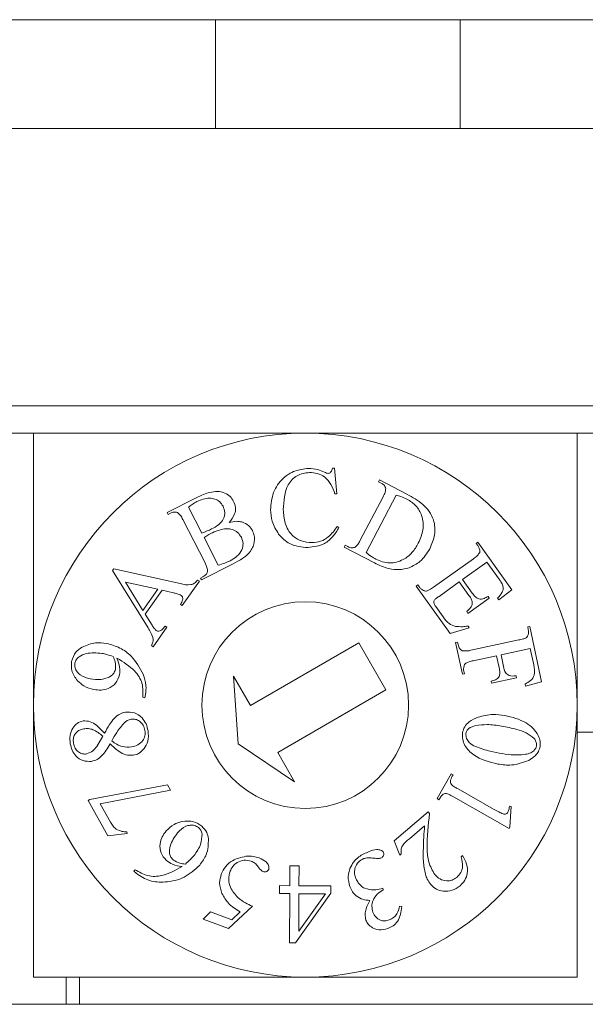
# Model space of a CAD drawing. Header units: millimetres. Extents: x 47 to 120.6, y 37.3 to 135.3.
# Tile 25 of 27: x 66.6 to 71.8, y 126.2 to 135.3. Entities that reach past the tile are written whole.
import ezdxf

# ---------------------------------------------------------------- set-up
doc = ezdxf.new("R2010")
doc.units = ezdxf.units.MM

msp = doc.modelspace()

# ---------------------------------------------------------------- linework, layer by layer
at = {"color": 7, "linetype": 'Continuous', "lineweight": 9}
for p, q in [((48.5018, 135.266), (68.3768, 135.266)), ((68.3768, 135.266), (68.3768, 134.266)), ((70.6268, 135.266), (68.3768, 135.266)), ((70.6268, 135.266), (70.6268, 134.266)), ((70.6268, 135.266), (83.5018, 135.266)), ((48.5018, 134.266), (68.3768, 134.266)), ((68.3768, 134.266), (70.6268, 134.266)), ((70.6268, 134.266), (83.5018, 134.266)), ((78.3518, 131.716), (60.6518, 131.716)), ((78.3518, 131.466), (60.6518, 131.466)), ((66.7018, 128.966), (66.7018, 131.466)), ((71.7018, 128.966), (71.7018, 131.466)), ((69.453, 131.1448), (69.4709, 131.1451)), ((69.4709, 131.1451), (69.4905, 130.9091)), ((69.8763, 131.019), (69.8853, 131.0359)), ((69.8996, 131.0069), (69.8763, 131.019)), ((69.8853, 131.0359), (70.1369, 130.9037)), ((67.9314, 130.7353), (68.1984, 130.8714)), ((69.4905, 130.9091), (69.4746, 130.9088)), ((69.7071, 130.4807), (69.9168, 130.8799)), ((70.0365, 130.8954), (69.7606, 130.3699)), ((68.1289, 130.7848), (68.2499, 130.5474)), ((67.94, 130.7184), (67.9314, 130.7353)), ((67.9633, 130.7303), (67.94, 130.7184)), ((68.28, 130.2723), (68.0765, 130.6715)), ((69.4952, 130.6077), (69.5113, 130.5975)), ((68.2714, 130.5055), (68.4005, 130.2521)), ((69.5608, 130.4179), (69.5696, 130.4348)), ((69.837, 130.2729), (69.5608, 130.4179)), ((69.5696, 130.4348), (69.5929, 130.4226)), ((70.7731, 130.4523), (70.7886, 130.4634)), ((70.7874, 130.4323), (70.7731, 130.4523)), ((70.7886, 130.4634), (71.0999, 130.027)), ((68.5381, 130.266), (68.2464, 130.1173)), ((70.3797, 130.0498), (70.7478, 130.3121)), ((70.8726, 130.2802), (70.6487, 130.1206)), ((70.9835, 130.1248), (70.8726, 130.2802)), ((67.4302, 130.204), (67.4406, 130.2186)), ((67.7559, 129.6758), (67.4302, 130.204)), ((67.4406, 130.2186), (68.0509, 130.0832)), ((68.2378, 130.1342), (68.261, 130.146)), ((67.5492, 130.0969), (67.7085, 129.8368)), ((67.846, 130.0316), (67.5492, 130.0969)), ((68.2278, 130.1043), (68.0701, 129.8809)), ((68.2123, 130.1153), (68.2278, 130.1043)), ((68.2464, 130.1173), (68.2378, 130.1342)), ((70.2222, 130.0595), (70.2377, 130.0706)), ((70.5334, 129.6231), (70.2222, 130.0595)), ((70.2377, 130.0706), (70.2519, 130.0505)), ((70.6182, 130.0988), (70.4315, 129.9658)), ((70.7071, 129.9743), (70.6182, 130.0988)), ((70.6487, 130.1206), (70.7376, 129.996)), ((67.7085, 129.8368), (67.846, 130.0316)), ((67.8851, 130.0214), (67.7303, 129.802)), ((67.9908, 129.998), (67.8851, 130.0214)), ((70.8831, 129.9658), (70.8942, 129.9503)), ((71.0999, 130.027), (70.9802, 129.9322)), ((68.0701, 129.8809), (68.0546, 129.8918)), ((70.4014, 129.8736), (70.4699, 129.7774)), ((70.8942, 129.9503), (70.697, 129.8096)), ((70.9802, 129.9322), (70.9685, 129.9486)), ((67.7303, 129.802), (67.7927, 129.7006)), ((70.697, 129.8096), (70.6859, 129.8251)), ((67.9136, 129.6921), (67.9291, 129.6811)), ((70.6984, 129.6922), (70.7103, 129.6755)), ((71.2471, 129.6842), (71.2657, 129.6883)), ((71.2657, 129.6883), (71.3747, 129.1804)), ((67.9291, 129.6811), (67.8033, 129.5028)), ((70.7103, 129.6755), (70.5334, 129.6231)), ((71.2522, 129.66), (71.2471, 129.6842)), ((67.8033, 129.5028), (67.7878, 129.5137)), ((68.698, 128.9638), (69.6939, 129.5388)), ((69.6939, 129.5388), (69.9439, 129.1058)), ((70.5834, 129.542), (70.6021, 129.5459)), ((70.6463, 129.2491), (70.5834, 129.542)), ((70.6021, 129.5459), (70.6072, 129.5218)), ((70.7251, 129.4701), (71.1659, 129.5646)), ((70.9601, 129.4195), (70.7458, 129.3735)), ((70.9868, 129.2953), (70.9601, 129.4195)), ((71.2702, 129.4859), (71.0019, 129.4285)), ((71.0019, 129.4285), (71.0286, 129.3042)), ((71.3025, 129.3355), (71.2702, 129.4859)), ((70.6649, 129.253), (70.6463, 129.2491)), ((70.6596, 129.2776), (70.6649, 129.253)), ((71.1412, 129.2353), (71.1453, 129.2166)), ((68.543, 129.2323), (68.698, 128.9638)), ((68.5848, 128.6098), (68.543, 129.2323)), ((70.9144, 129.167), (70.9103, 129.1857)), ((71.1453, 129.2166), (70.9144, 129.167)), ((71.2261, 129.1417), (71.2223, 129.1593)), ((71.3747, 129.1804), (71.2261, 129.1417)), ((67.7317, 129.0631), (67.7264, 129.0344)), ((69.9439, 129.1058), (68.948, 128.5308)), ((66.7018, 126.466), (66.7018, 128.966)), ((67.7264, 129.0344), (67.7077, 129.038)), ((71.7018, 126.466), (71.7018, 128.966)), ((71.8518, 128.716), (71.7018, 128.716)), ((67.2843, 128.5859), (67.3396, 128.6805)), ((69.103, 128.2623), (68.5848, 128.6098)), ((68.948, 128.5308), (69.103, 128.2623)), ((70.4147, 128.1063), (70.5439, 128.3339)), ((70.5439, 128.3339), (70.5605, 128.3244)), ((67.2212, 128.0975), (67.9354, 128.2342)), ((67.9635, 128.1842), (67.317, 128.0581)), ((67.9354, 128.2342), (67.9635, 128.1842)), ((70.6065, 128.1956), (70.9331, 128.01)), ((67.2043, 128.088), (67.2212, 128.0975)), ((67.387, 127.7636), (67.2043, 128.088)), ((67.317, 128.0581), (67.4107, 127.8916)), ((70.4312, 128.0969), (70.4147, 128.1063)), ((71.0758, 127.8318), (70.5647, 128.1221)), ((70.0205, 127.72), (70.3319, 127.9851)), ((70.3319, 127.9851), (70.3442, 127.9706)), ((71.0782, 128.0357), (71.0958, 128.0344)), ((71.0958, 128.0344), (71.0841, 127.8465)), ((67.563, 127.7862), (67.387, 127.7636)), ((67.5605, 127.8018), (67.563, 127.7862)), ((70.2989, 127.8556), (70.1611, 127.7384)), ((71.0841, 127.8465), (71.0758, 127.8318)), ((70.07, 127.5869), (70.0205, 127.72)), ((70.0844, 127.5992), (70.07, 127.5869)), ((70.6339, 127.5702), (70.6483, 127.5825)), ((67.6244, 127.4391), (67.6367, 127.4535)), ((67.6469, 127.42), (67.6244, 127.4391)), ((69.0593, 127.3062), (69.0602, 127.4898)), ((69.0602, 127.4898), (69.1448, 127.4893)), ((69.1448, 127.4893), (69.1439, 127.3058)), ((68.9655, 127.2338), (68.966, 127.3067)), ((68.966, 127.3067), (69.0593, 127.3062)), ((69.1439, 127.3058), (69.4381, 127.3043)), ((69.4381, 127.3043), (69.4377, 127.2386)), ((69.8985, 127.2787), (69.914, 127.2843)), ((69.914, 127.2843), (69.9193, 127.2697)), ((69.0588, 127.2333), (68.9655, 127.2338)), ((69.0565, 126.7802), (69.0588, 127.2333)), ((69.4377, 127.2386), (69.1129, 126.7799)), ((69.1434, 127.2329), (69.1416, 126.8879)), ((69.1416, 126.8879), (69.3874, 127.2315)), ((69.3874, 127.2315), (69.1434, 127.2329)), ((68.2637, 126.9988), (68.3315, 127.0666)), ((68.3315, 127.0666), (68.5271, 126.9938)), ((68.7153, 127.1185), (68.4967, 126.9123)), ((68.5271, 126.9938), (68.6022, 127.0651)), ((70.0695, 127.1166), (70.0882, 127.1144)), ((68.4967, 126.9123), (68.2637, 126.9988)), ((69.1129, 126.7799), (69.0565, 126.7802)), ((69.2018, 126.466), (66.7018, 126.466)), ((67.0018, 126.216), (67.0018, 126.466)), ((67.1268, 126.466), (67.1268, 126.216)), ((71.7018, 126.466), (69.2018, 126.466)), ((60.6518, 126.216), (71.8518, 126.216))]:
    msp.add_line(p, q, dxfattribs=at)
for radius in [2.5, 0.95]:
    msp.add_circle((69.2018, 128.966), radius, dxfattribs=at)
for points, knots in [([(68.8826, 130.7616), (68.8874, 130.8154), (68.8971, 130.923), (68.9853, 131.0506), (69.1041, 131.1268), (69.1885, 131.1365), (69.2306, 131.1413)], [0, 0, 0, 0, 0.280041, 0.559532, 0.779723, 1, 1, 1, 1]), ([(69.2306, 131.1413), (69.2596, 131.1396), (69.3114, 131.1364), (69.3589, 131.1159), (69.3798, 131.1069)], [0, 0, 0, 0, 0.559641, 1, 1, 1, 1]), ([(69.4346, 131.1061), (69.4394, 131.1127), (69.448, 131.1245), (69.4515, 131.1386), (69.453, 131.1448)], [0, 0, 0, 0, 0.5591923, 1, 1, 1, 1]), ([(69.2394, 131.1046), (69.2, 131.0989), (69.1407, 131.0903), (69.0782, 131.0405), (69.01, 130.9435), (69.0041, 130.8429), (68.9994, 130.7625)], [0, 0, 0, 0, 0.2496, 0.375288, 0.501095, 1, 1, 1, 1]), ([(69.4746, 130.9088), (69.464, 130.938), (69.4429, 130.9963), (69.3859, 131.0642), (69.3127, 131.1002), (69.2638, 131.1031), (69.2394, 131.1046)], [0, 0, 0, 0, 0.280685, 0.559907, 0.779814, 1, 1, 1, 1]), ([(69.3798, 131.1069), (69.3853, 131.104), (69.3951, 131.0989), (69.406, 131.0969), (69.4108, 131.0961)], [0, 0, 0, 0, 0.560898, 1, 1, 1, 1]), ([(69.4108, 131.0961), (69.4158, 131.0967), (69.4248, 131.0977), (69.4316, 131.1035), (69.4346, 131.1061)], [0, 0, 0, 0, 0.559153, 1, 1, 1, 1]), ([(69.942, 130.959), (69.9368, 130.9704), (69.9274, 130.9908), (69.9081, 131.002), (69.8996, 131.0069)], [0, 0, 0, 0, 0.557954, 1, 1, 1, 1]), ([(69.9168, 130.8799), (69.9244, 130.8939), (69.9379, 130.9187), (69.9407, 130.9468), (69.942, 130.959)], [0, 0, 0, 0, 0.562698, 1, 1, 1, 1]), ([(68.1984, 130.8714), (68.2211, 130.8827), (68.2615, 130.9029), (68.3049, 130.9159), (68.3239, 130.9215)], [0, 0, 0, 0, 0.560104, 1, 1, 1, 1]), ([(68.4457, 130.7942), (68.4364, 130.8086), (68.4178, 130.8374), (68.3714, 130.8619), (68.2975, 130.8756), (68.2436, 130.8528), (68.2059, 130.8368)], [0, 0, 0, 0, 0.186921, 0.373908, 0.56105, 1, 1, 1, 1]), ([(68.3239, 130.9215), (68.3473, 130.9258), (68.3941, 130.9344), (68.46, 130.9198), (68.5127, 130.8865), (68.5328, 130.8549), (68.5428, 130.839)], [0, 0, 0, 0, 0.280481, 0.559995, 0.780021, 1, 1, 1, 1]), ([(70.1369, 130.8595), (70.1187, 130.8679), (70.0862, 130.8827), (70.0517, 130.8915), (70.0365, 130.8954)], [0, 0, 0, 0, 0.559846, 1, 1, 1, 1]), ([(70.1369, 130.9037), (70.1881, 130.876), (70.29, 130.821), (70.3905, 130.6844), (70.4, 130.5299), (70.3649, 130.4455), (70.3473, 130.4032)], [0, 0, 0, 0, 0.28157, 0.55939, 0.779479, 1, 1, 1, 1]), ([(68.2059, 130.8368), (68.1905, 130.8285), (68.1631, 130.8137), (68.1393, 130.7936), (68.1289, 130.7848)], [0, 0, 0, 0, 0.560017, 1, 1, 1, 1]), ([(68.3394, 130.5849), (68.3614, 130.5966), (68.4052, 130.6199), (68.4545, 130.6726), (68.4663, 130.7388), (68.4526, 130.7757), (68.4457, 130.7942)], [0, 0, 0, 0, 0.281556, 0.560415, 0.779958, 1, 1, 1, 1]), ([(68.5428, 130.839), (68.5499, 130.8203), (68.5641, 130.7828), (68.5545, 130.7091), (68.5215, 130.6691), (68.5013, 130.6446)], [0, 0, 0, 0, 0.2804396, 0.560791, 1, 1, 1, 1]), ([(70.2409, 130.4532), (70.2589, 130.4938), (70.2948, 130.575), (70.2831, 130.7021), (70.2252, 130.8033), (70.1663, 130.8408), (70.1369, 130.8595)], [0, 0, 0, 0, 0.280552, 0.559626, 0.779602, 1, 1, 1, 1]), ([(68.0263, 130.7371), (68.0141, 130.7395), (67.9922, 130.7437), (67.9722, 130.7344), (67.9633, 130.7303)], [0, 0, 0, 0, 0.55772, 1, 1, 1, 1]), ([(68.0765, 130.6715), (68.0695, 130.6857), (68.0572, 130.7111), (68.0357, 130.7292), (68.0263, 130.7371)], [0, 0, 0, 0, 0.5625324, 1, 1, 1, 1]), ([(68.9569, 130.5381), (68.9331, 130.5767), (68.8907, 130.6457), (68.8851, 130.7261), (68.8826, 130.7616)], [0, 0, 0, 0, 0.559183, 1, 1, 1, 1]), ([(68.9994, 130.7625), (69.0026, 130.72), (69.0089, 130.6354), (69.0681, 130.5276), (69.1639, 130.4676), (69.2307, 130.4624), (69.2642, 130.4599)], [0, 0, 0, 0, 0.2809165, 0.5599351, 0.7797387, 1, 1, 1, 1]), ([(68.5013, 130.6446), (68.5234, 130.6499), (68.5627, 130.6594), (68.6024, 130.6527), (68.6198, 130.6498)], [0, 0, 0, 0, 0.560541, 1, 1, 1, 1]), ([(68.6198, 130.6498), (68.6426, 130.6403), (68.6832, 130.6234), (68.7062, 130.5862), (68.7163, 130.5699)], [0, 0, 0, 0, 0.55912, 1, 1, 1, 1]), ([(69.5113, 130.5975), (69.494, 130.569), (69.4593, 130.5121), (69.366, 130.432), (69.2794, 130.4209), (69.2265, 130.4141)], [0, 0, 0, 0, 0.281256, 0.561679, 1, 1, 1, 1]), ([(69.2642, 130.4599), (69.2911, 130.4622), (69.3448, 130.4668), (69.4297, 130.5172), (69.4704, 130.5733), (69.4952, 130.6077)], [0, 0, 0, 0, 0.280066, 0.559457, 1, 1, 1, 1]), ([(68.2499, 130.5474), (68.2671, 130.5534), (68.2977, 130.564), (68.3267, 130.5785), (68.3394, 130.5849)], [0, 0, 0, 0, 0.559903, 1, 1, 1, 1]), ([(68.3499, 130.5507), (68.3347, 130.5431), (68.3077, 130.5295), (68.2825, 130.5128), (68.2714, 130.5055)], [0, 0, 0, 0, 0.560151, 1, 1, 1, 1]), ([(68.6145, 130.5082), (68.6041, 130.5239), (68.5832, 130.5552), (68.5328, 130.5844), (68.4501, 130.5933), (68.3912, 130.5683), (68.3499, 130.5507)], [0, 0, 0, 0, 0.186855, 0.373533, 0.560658, 1, 1, 1, 1]), ([(68.5111, 130.2931), (68.5329, 130.3055), (68.5765, 130.3302), (68.6201, 130.3869), (68.6349, 130.4522), (68.6213, 130.4895), (68.6145, 130.5082)], [0, 0, 0, 0, 0.281097, 0.56053, 0.78035, 1, 1, 1, 1]), ([(68.7163, 130.5699), (68.7225, 130.5544), (68.7348, 130.5235), (68.7347, 130.473), (68.7237, 130.4243), (68.6744, 130.3367), (68.5986, 130.2974), (68.5381, 130.266)], [0, 0, 0, 0, 0.125303, 0.250715, 0.37611, 0.501544, 1, 1, 1, 1]), ([(69.2265, 130.4141), (69.1673, 130.4192), (69.0614, 130.4283), (68.9888, 130.5045), (68.9569, 130.5381)], [0, 0, 0, 0, 0.559388, 1, 1, 1, 1]), ([(69.5929, 130.4226), (69.6056, 130.4169), (69.6283, 130.4066), (69.6515, 130.4148), (69.6617, 130.4184)], [0, 0, 0, 0, 0.561038, 1, 1, 1, 1]), ([(69.6617, 130.4184), (69.6718, 130.4288), (69.6899, 130.4474), (69.7018, 130.4705), (69.7071, 130.4807)], [0, 0, 0, 0, 0.558052, 1, 1, 1, 1]), ([(69.851, 130.3063), (69.8924, 130.2905), (69.9751, 130.259), (70.0988, 130.2934), (70.1879, 130.3643), (70.2233, 130.4235), (70.2409, 130.4532)], [0, 0, 0, 0, 0.279278, 0.558582, 0.779015, 1, 1, 1, 1]), ([(70.8064, 130.3703), (70.8062, 130.3829), (70.8059, 130.4056), (70.7931, 130.4241), (70.7874, 130.4323)], [0, 0, 0, 0, 0.557283, 1, 1, 1, 1]), ([(69.7606, 130.3699), (69.7765, 130.3567), (69.805, 130.3331), (69.8369, 130.3145), (69.851, 130.3063)], [0, 0, 0, 0, 0.560058, 1, 1, 1, 1]), ([(70.3473, 130.4032), (70.3204, 130.3605), (70.2723, 130.2842), (70.1913, 130.2457), (70.1557, 130.2288)], [0, 0, 0, 0, 0.55968, 1, 1, 1, 1]), ([(70.7478, 130.3121), (70.7608, 130.3211), (70.7839, 130.3369), (70.7996, 130.3602), (70.8064, 130.3703)], [0, 0, 0, 0, 0.562489, 1, 1, 1, 1]), ([(68.3042, 130.1991), (68.3017, 130.2134), (68.2972, 130.239), (68.2853, 130.2621), (68.28, 130.2723)], [0, 0, 0, 0, 0.558004, 1, 1, 1, 1]), ([(68.4005, 130.2521), (68.4218, 130.258), (68.4598, 130.2687), (68.4954, 130.2856), (68.5111, 130.2931)], [0, 0, 0, 0, 0.559971, 1, 1, 1, 1]), ([(70.1557, 130.2288), (70.1256, 130.2211), (70.0655, 130.2057), (69.9537, 130.2196), (69.8813, 130.2526), (69.837, 130.2729)], [0, 0, 0, 0, 0.279747, 0.559836, 1, 1, 1, 1]), ([(68.261, 130.146), (68.2729, 130.1531), (68.294, 130.1656), (68.3011, 130.1888), (68.3042, 130.1991)], [0, 0, 0, 0, 0.560844, 1, 1, 1, 1]), ([(68.0509, 130.0832), (68.0839, 130.075), (68.1297, 130.0635), (68.1864, 130.086), (68.2036, 130.1055), (68.2123, 130.1153)], [0, 0, 0, 0, 0.560127, 0.779457, 1, 1, 1, 1]), ([(70.2519, 130.0505), (70.2577, 130.0435), (70.2681, 130.0309), (70.2823, 130.0229), (70.2886, 130.0194)], [0, 0, 0, 0, 0.55975, 1, 1, 1, 1]), ([(70.2886, 130.0194), (70.2978, 130.0164), (70.3165, 130.0105), (70.3478, 130.028), (70.3676, 130.0415), (70.3797, 130.0498)], [0, 0, 0, 0, 0.277054, 0.557355, 1, 1, 1, 1]), ([(70.9685, 129.9486), (70.9858, 129.9661), (71.01, 129.9905), (71.0235, 130.033), (71.0207, 130.052), (71.0192, 130.0615)], [0, 0, 0, 0, 0.560482, 0.780022, 1, 1, 1, 1]), ([(71.0192, 130.0615), (71.0138, 130.074), (71.004, 130.0963), (70.9898, 130.1161), (70.9835, 130.1248)], [0, 0, 0, 0, 0.559454, 1, 1, 1, 1]), ([(68.0607, 129.9738), (68.0481, 129.9798), (68.0257, 129.9903), (68.0015, 129.9957), (67.9908, 129.998)], [0, 0, 0, 0, 0.55927, 1, 1, 1, 1]), ([(68.0546, 129.8918), (68.0627, 129.905), (68.0728, 129.9215), (68.0763, 129.9443), (68.0744, 129.9558), (68.0694, 129.9664), (68.0636, 129.9714), (68.0607, 129.9738)], [0, 0, 0, 0, 0.499484, 0.624765, 0.749854, 0.874996, 1, 1, 1, 1]), ([(70.4315, 129.9658), (70.4228, 129.9592), (70.4072, 129.9476), (70.3868, 129.9321), (70.3822, 129.9132), (70.3871, 129.8937), (70.3957, 129.8816), (70.4014, 129.8736)], [0, 0, 0, 0, 0.280705, 0.500104, 0.625042, 0.749703, 1, 1, 1, 1]), ([(70.7308, 129.8748), (70.7339, 129.8845), (70.7403, 129.9038), (70.7304, 129.9398), (70.7159, 129.9612), (70.7071, 129.9743)], [0, 0, 0, 0, 0.278856, 0.558634, 1, 1, 1, 1]), ([(70.7376, 129.996), (70.7467, 129.9831), (70.7628, 129.9602), (70.7875, 129.9474), (70.7984, 129.9418)], [0, 0, 0, 0, 0.562269, 1, 1, 1, 1]), ([(70.7984, 129.9418), (70.8068, 129.9409), (70.8237, 129.9392), (70.853, 129.9483), (70.8717, 129.9591), (70.8831, 129.9658)], [0, 0, 0, 0, 0.279435, 0.559607, 1, 1, 1, 1]), ([(70.6859, 129.8251), (70.6951, 129.8337), (70.7116, 129.8489), (70.7249, 129.8669), (70.7308, 129.8748)], [0, 0, 0, 0, 0.560586, 1, 1, 1, 1]), ([(70.4699, 129.7774), (70.4857, 129.7537), (70.5139, 129.7116), (70.5616, 129.6962), (70.5825, 129.6895)], [0, 0, 0, 0, 0.562099, 1, 1, 1, 1]), ([(67.7927, 129.7006), (67.7989, 129.6905), (67.8098, 129.6725), (67.8252, 129.658), (67.8319, 129.6516)], [0, 0, 0, 0, 0.560451, 1, 1, 1, 1]), ([(67.8319, 129.6516), (67.8356, 129.6496), (67.843, 129.6455), (67.8603, 129.6455), (67.8873, 129.6591), (67.9031, 129.6788), (67.9136, 129.6921)], [0, 0, 0, 0, 0.12514, 0.250368, 0.498671, 1, 1, 1, 1]), ([(70.5825, 129.6895), (70.6042, 129.6878), (70.6429, 129.6848), (70.6815, 129.6899), (70.6984, 129.6922)], [0, 0, 0, 0, 0.559661, 1, 1, 1, 1]), ([(67.8041, 129.5711), (67.7974, 129.5917), (67.7856, 129.6286), (67.765, 129.6614), (67.7559, 129.6758)], [0, 0, 0, 0, 0.559015, 1, 1, 1, 1]), ([(71.2329, 129.5859), (71.2373, 129.5898), (71.245, 129.5969), (71.2487, 129.6067), (71.2503, 129.6111)], [0, 0, 0, 0, 0.558954, 1, 1, 1, 1]), ([(71.2503, 129.6111), (71.2523, 129.6202), (71.2559, 129.6364), (71.2534, 129.6528), (71.2522, 129.66)], [0, 0, 0, 0, 0.55967, 1, 1, 1, 1]), ([(67.1502, 129.4988), (67.1909, 129.5161), (67.2638, 129.5471), (67.3418, 129.5367), (67.3762, 129.5322)], [0, 0, 0, 0, 0.558904, 1, 1, 1, 1]), ([(67.3762, 129.5322), (67.4175, 129.5208), (67.4999, 129.498), (67.6261, 129.4058), (67.6793, 129.3089), (67.7118, 129.2498)], [0, 0, 0, 0, 0.28042, 0.560883, 1, 1, 1, 1]), ([(67.7878, 129.5137), (67.7928, 129.524), (67.8016, 129.5422), (67.8033, 129.5623), (67.8041, 129.5711)], [0, 0, 0, 0, 0.561289, 1, 1, 1, 1]), ([(70.6072, 129.5218), (70.6107, 129.5087), (70.6169, 129.4854), (70.6364, 129.4717), (70.645, 129.4657)], [0, 0, 0, 0, 0.560704, 1, 1, 1, 1]), ([(71.1659, 129.5646), (71.1789, 129.5672), (71.202, 129.5719), (71.2235, 129.5816), (71.2329, 129.5859)], [0, 0, 0, 0, 0.560523, 1, 1, 1, 1]), ([(67.0534, 129.3681), (67.0637, 129.3985), (67.082, 129.453), (67.1293, 129.4847), (67.1502, 129.4988)], [0, 0, 0, 0, 0.558393, 1, 1, 1, 1]), ([(67.3316, 129.4415), (67.2831, 129.4458), (67.2104, 129.4522), (67.13, 129.4205), (67.0947, 129.3857), (67.0877, 129.3624), (67.0841, 129.3508)], [0, 0, 0, 0, 0.499935, 0.749628, 0.874872, 1, 1, 1, 1]), ([(67.4346, 129.4128), (67.4156, 129.4191), (67.3817, 129.4303), (67.3469, 129.4381), (67.3316, 129.4415)], [0, 0, 0, 0, 0.560026, 1, 1, 1, 1]), ([(70.645, 129.4657), (70.6601, 129.4642), (70.687, 129.4616), (70.7134, 129.4675), (70.7251, 129.4701)], [0, 0, 0, 0, 0.557511, 1, 1, 1, 1]), ([(67.108, 129.1904), (67.0855, 129.2201), (67.0454, 129.2734), (67.051, 129.3391), (67.0534, 129.3681)], [0, 0, 0, 0, 0.559208, 1, 1, 1, 1]), ([(67.0841, 129.3508), (67.0833, 129.3369), (67.0817, 129.309), (67.1019, 129.2713), (67.1444, 129.2278), (67.1905, 129.2164), (67.2228, 129.2083)], [0, 0, 0, 0, 0.1863567, 0.3732911, 0.5604303, 1, 1, 1, 1]), ([(67.4558, 129.294), (67.4569, 129.3171), (67.4589, 129.3585), (67.442, 129.3962), (67.4346, 129.4128)], [0, 0, 0, 0, 0.559526, 1, 1, 1, 1]), ([(67.4703, 129.3977), (67.4807, 129.37), (67.4992, 129.3206), (67.4957, 129.2681), (67.4941, 129.2451)], [0, 0, 0, 0, 0.560535, 1, 1, 1, 1]), ([(67.7077, 129.038), (67.7096, 129.0819), (67.7134, 129.1698), (67.6234, 129.3047), (67.5284, 129.3624), (67.4703, 129.3977)], [0, 0, 0, 0, 0.279711, 0.559957, 1, 1, 1, 1]), ([(70.6616, 129.3266), (70.6596, 129.3175), (70.6559, 129.3012), (70.6585, 129.2849), (70.6596, 129.2776)], [0, 0, 0, 0, 0.559846, 1, 1, 1, 1]), ([(70.6789, 129.3524), (70.6745, 129.3483), (70.6666, 129.3411), (70.6631, 129.331), (70.6616, 129.3266)], [0, 0, 0, 0, 0.558602, 1, 1, 1, 1]), ([(70.7458, 129.3735), (70.7328, 129.3709), (70.7098, 129.3662), (70.6884, 129.3566), (70.6789, 129.3524)], [0, 0, 0, 0, 0.560435, 1, 1, 1, 1]), ([(71.2223, 129.1593), (71.2401, 129.1688), (71.2756, 129.1877), (71.3198, 129.2504), (71.3091, 129.3032), (71.3025, 129.3355)], [0, 0, 0, 0, 0.281869, 0.560727, 1, 1, 1, 1]), ([(67.4941, 129.2451), (67.4847, 129.2178), (67.4659, 129.1633), (67.3966, 129.1167), (67.3246, 129.1002), (67.28, 129.106), (67.2578, 129.109)], [0, 0, 0, 0, 0.278836, 0.558549, 0.77903, 1, 1, 1, 1]), ([(67.3974, 129.2217), (67.4133, 129.2314), (67.4417, 129.2487), (67.4515, 129.2801), (67.4558, 129.294)], [0, 0, 0, 0, 0.559758, 1, 1, 1, 1]), ([(67.7118, 129.2498), (67.7231, 129.2156), (67.7431, 129.1546), (67.7352, 129.0911), (67.7317, 129.0631)], [0, 0, 0, 0, 0.559551, 1, 1, 1, 1]), ([(70.9103, 129.1857), (70.9245, 129.1891), (70.9526, 129.1958), (70.9856, 129.2236), (70.9933, 129.2617), (70.989, 129.284), (70.9868, 129.2953)], [0, 0, 0, 0, 0.281604, 0.55943, 0.778682, 1, 1, 1, 1]), ([(71.0286, 129.3042), (71.032, 129.2903), (71.0387, 129.2628), (71.0814, 129.2292), (71.1184, 129.2329), (71.1412, 129.2353)], [0, 0, 0, 0, 0.28176, 0.558404, 1, 1, 1, 1]), ([(67.2578, 129.109), (67.2261, 129.1176), (67.1695, 129.133), (67.1268, 129.1728), (67.108, 129.1904)], [0, 0, 0, 0, 0.559562, 1, 1, 1, 1]), ([(67.2228, 129.2083), (67.2562, 129.2032), (67.3157, 129.194), (67.3724, 129.2132), (67.3974, 129.2217)], [0, 0, 0, 0, 0.560633, 1, 1, 1, 1]), ([(67.4445, 128.844), (67.4613, 128.8592), (67.4913, 128.8863), (67.5302, 128.8963), (67.5474, 128.9007)], [0, 0, 0, 0, 0.5597701, 1, 1, 1, 1]), ([(67.5474, 128.9007), (67.5759, 128.9013), (67.633, 128.9026), (67.7005, 128.8551), (67.7415, 128.7943), (67.7513, 128.7509), (67.7563, 128.7291)], [0, 0, 0, 0, 0.278954, 0.558599, 0.779067, 1, 1, 1, 1]), ([(70.7904, 128.8556), (70.8358, 128.867), (70.9168, 128.8874), (70.9995, 128.8764), (71.0359, 128.8715)], [0, 0, 0, 0, 0.559246, 1, 1, 1, 1]), ([(67.0411, 128.6113), (67.0386, 128.6363), (67.0336, 128.6863), (67.0595, 128.7525), (67.102, 128.803), (67.1399, 128.8148), (67.1588, 128.8207)], [0, 0, 0, 0, 0.280655, 0.5603, 0.78054, 1, 1, 1, 1]), ([(67.1588, 128.8207), (67.1811, 128.8204), (67.2259, 128.8196), (67.2941, 128.7751), (67.3322, 128.7333), (67.3555, 128.7077)], [0, 0, 0, 0, 0.278565, 0.558441, 1, 1, 1, 1]), ([(67.3555, 128.7077), (67.37, 128.7346), (67.3957, 128.7826), (67.4296, 128.8253), (67.4445, 128.844)], [0, 0, 0, 0, 0.560352, 1, 1, 1, 1]), ([(67.539, 128.8059), (67.5144, 128.7763), (67.4704, 128.7234), (67.4372, 128.6633), (67.4225, 128.6368)], [0, 0, 0, 0, 0.559473, 1, 1, 1, 1]), ([(67.6015, 128.8361), (67.5885, 128.833), (67.5655, 128.8273), (67.5471, 128.8124), (67.539, 128.8059)], [0, 0, 0, 0, 0.559777, 1, 1, 1, 1]), ([(67.7277, 128.7326), (67.7237, 128.7494), (67.7157, 128.7827), (67.6825, 128.8188), (67.642, 128.8386), (67.615, 128.8369), (67.6015, 128.8361)], [0, 0, 0, 0, 0.280255, 0.559432, 0.779741, 1, 1, 1, 1]), ([(70.6467, 128.711), (70.6522, 128.7304), (70.6631, 128.7692), (70.7142, 128.8225), (70.7615, 128.843), (70.7904, 128.8556)], [0, 0, 0, 0, 0.279796, 0.559853, 1, 1, 1, 1]), ([(71.0066, 128.774), (70.9622, 128.7806), (70.8829, 128.7924), (70.8035, 128.7823), (70.7685, 128.7778)], [0, 0, 0, 0, 0.560213, 1, 1, 1, 1]), ([(71.0359, 128.8715), (71.1039, 128.8548), (71.1987, 128.8315), (71.2996, 128.7557), (71.3291, 128.7095), (71.3438, 128.6864)], [0, 0, 0, 0, 0.55926, 0.77991, 1, 1, 1, 1]), ([(67.1656, 128.7477), (67.1489, 128.7437), (67.1154, 128.7356), (67.0801, 128.7002), (67.0663, 128.6574), (67.069, 128.6306), (67.0704, 128.6172)], [0, 0, 0, 0, 0.280449, 0.559307, 0.779272, 1, 1, 1, 1]), ([(67.3396, 128.6805), (67.3113, 128.7038), (67.2719, 128.7362), (67.2081, 128.7522), (67.1798, 128.7492), (67.1656, 128.7477)], [0, 0, 0, 0, 0.560073, 0.779878, 1, 1, 1, 1]), ([(67.6044, 128.5818), (67.6243, 128.5866), (67.6642, 128.5963), (67.7084, 128.6352), (67.7313, 128.6842), (67.7289, 128.7165), (67.7277, 128.7326)], [0, 0, 0, 0, 0.280491, 0.559822, 0.779804, 1, 1, 1, 1]), ([(67.7563, 128.7291), (67.7593, 128.6963), (67.7647, 128.6375), (67.7338, 128.5879), (67.7203, 128.566)], [0, 0, 0, 0, 0.560137, 1, 1, 1, 1]), ([(70.9721, 128.4242), (70.8935, 128.4436), (70.7757, 128.4728), (70.6753, 128.5758), (70.645, 128.6509), (70.6462, 128.691), (70.6467, 128.711)], [0, 0, 0, 0, 0.499456, 0.749152, 0.874797, 1, 1, 1, 1]), ([(70.7685, 128.7778), (70.7457, 128.7716), (70.7139, 128.7628), (70.6854, 128.7308), (70.6807, 128.713), (70.6783, 128.7041)], [0, 0, 0, 0, 0.558525, 0.779345, 1, 1, 1, 1]), ([(70.6783, 128.7041), (70.6792, 128.6891), (70.6809, 128.659), (70.713, 128.6132), (70.7475, 128.5954), (70.7685, 128.5846)], [0, 0, 0, 0, 0.278661, 0.559022, 1, 1, 1, 1]), ([(71.3069, 128.6592), (71.2832, 128.6785), (71.2356, 128.7172), (71.1297, 128.7479), (71.0533, 128.7641), (71.0066, 128.774)], [0, 0, 0, 0, 0.278525, 0.559036, 1, 1, 1, 1]), ([(67.2364, 128.449), (67.2097, 128.4486), (67.156, 128.4478), (67.0928, 128.4926), (67.0548, 128.5501), (67.0457, 128.5909), (67.0411, 128.6113)], [0, 0, 0, 0, 0.2787749, 0.5585086, 0.7790245, 1, 1, 1, 1]), ([(67.0704, 128.6172), (67.0742, 128.6013), (67.0819, 128.5695), (67.1135, 128.5354), (67.1512, 128.5153), (67.1769, 128.5164), (67.1898, 128.5169)], [0, 0, 0, 0, 0.280371, 0.560071, 0.780208, 1, 1, 1, 1]), ([(67.4072, 128.6097), (67.3845, 128.57), (67.3529, 128.5148), (67.2884, 128.463), (67.2537, 128.4537), (67.2364, 128.449)], [0, 0, 0, 0, 0.5603657, 0.7802237, 1, 1, 1, 1]), ([(67.6197, 128.5046), (67.5965, 128.5044), (67.5501, 128.5039), (67.4764, 128.545), (67.4334, 128.5852), (67.4072, 128.6097)], [0, 0, 0, 0, 0.278925, 0.55898, 1, 1, 1, 1]), ([(67.4225, 128.6368), (67.4533, 128.6151), (67.5083, 128.5762), (67.575, 128.5801), (67.6044, 128.5818)], [0, 0, 0, 0, 0.559586, 1, 1, 1, 1]), ([(71.3276, 128.5925), (71.3277, 128.6062), (71.3278, 128.6308), (71.3133, 128.6505), (71.3069, 128.6592)], [0, 0, 0, 0, 0.558264, 1, 1, 1, 1]), ([(71.3438, 128.6864), (71.3514, 128.6684), (71.365, 128.6363), (71.3622, 128.6016), (71.361, 128.5864)], [0, 0, 0, 0, 0.559906, 1, 1, 1, 1]), ([(67.1898, 128.5169), (67.2111, 128.5248), (67.2494, 128.5389), (67.2736, 128.5715), (67.2843, 128.5859)], [0, 0, 0, 0, 0.557775, 1, 1, 1, 1]), ([(67.7203, 128.566), (67.7045, 128.5494), (67.6763, 128.5197), (67.637, 128.5092), (67.6197, 128.5046)], [0, 0, 0, 0, 0.55983, 1, 1, 1, 1]), ([(70.7685, 128.5846), (70.8128, 128.5688), (70.892, 128.5406), (70.9747, 128.5263), (71.0111, 128.52)], [0, 0, 0, 0, 0.559686, 1, 1, 1, 1]), ([(71.0111, 128.52), (71.0485, 128.5144), (71.1151, 128.5044), (71.1823, 128.5094), (71.2118, 128.5115)], [0, 0, 0, 0, 0.560122, 1, 1, 1, 1]), ([(71.2118, 128.5115), (71.2301, 128.5144), (71.2626, 128.5195), (71.2903, 128.5372), (71.3025, 128.5449)], [0, 0, 0, 0, 0.560722, 1, 1, 1, 1]), ([(71.361, 128.5864), (71.3569, 128.5708), (71.3486, 128.5397), (71.313, 128.4931), (71.2779, 128.471), (71.2565, 128.4576)], [0, 0, 0, 0, 0.279943, 0.560053, 1, 1, 1, 1]), ([(71.3025, 128.5449), (71.3094, 128.5527), (71.3218, 128.5665), (71.3258, 128.5845), (71.3276, 128.5925)], [0, 0, 0, 0, 0.5592567, 1, 1, 1, 1]), ([(71.2565, 128.4576), (71.2048, 128.4388), (71.1122, 128.4052), (71.015, 128.4184), (70.9721, 128.4242)], [0, 0, 0, 0, 0.558427, 1, 1, 1, 1]), ([(70.5605, 128.3244), (70.5517, 128.309), (70.5394, 128.2875), (70.535, 128.2556), (70.5466, 128.2288), (70.5764, 128.214), (70.5973, 128.2012), (70.6065, 128.1956)], [0, 0, 0, 0, 0.314222, 0.437028, 0.559145, 0.805743, 1, 1, 1, 1]), ([(70.5647, 128.1221), (70.5494, 128.1305), (70.5281, 128.1421), (70.4995, 128.1557), (70.4721, 128.153), (70.4501, 128.1279), (70.4375, 128.1073), (70.4312, 128.0969)], [0, 0, 0, 0, 0.315009, 0.438518, 0.560861, 0.779011, 1, 1, 1, 1]), ([(70.3442, 127.9706), (70.3323, 127.8637), (70.3157, 127.7149), (70.3287, 127.5192), (70.3714, 127.4452), (70.3927, 127.4083)], [0, 0, 0, 0, 0.561066, 0.781278, 1, 1, 1, 1]), ([(70.9331, 128.01), (70.949, 128.0009), (70.9773, 127.9847), (71.0073, 127.972), (71.0205, 127.9664)], [0, 0, 0, 0, 0.560281, 1, 1, 1, 1]), ([(71.0205, 127.9664), (71.0252, 127.9651), (71.0347, 127.9626), (71.0486, 127.9651), (71.0594, 127.9721), (71.0637, 127.9785), (71.0659, 127.9817)], [0, 0, 0, 0, 0.280007, 0.558895, 0.779263, 1, 1, 1, 1]), ([(71.0659, 127.9817), (71.0695, 127.9915), (71.0761, 128.009), (71.0775, 128.0275), (71.0782, 128.0357)], [0, 0, 0, 0, 0.559254, 1, 1, 1, 1]), ([(67.4107, 127.8916), (67.4186, 127.8778), (67.4326, 127.8531), (67.4539, 127.8346), (67.4633, 127.8264)], [0, 0, 0, 0, 0.56077, 1, 1, 1, 1]), ([(67.9223, 127.8095), (67.9453, 127.832), (67.9866, 127.8722), (68.0415, 127.8887), (68.0657, 127.8959)], [0, 0, 0, 0, 0.559435, 1, 1, 1, 1]), ([(68.0657, 127.8959), (68.1033, 127.9003), (68.1706, 127.9083), (68.2256, 127.8699), (68.2498, 127.8529)], [0, 0, 0, 0, 0.558948, 1, 1, 1, 1]), ([(67.4633, 127.8264), (67.4805, 127.818), (67.5113, 127.8028), (67.5455, 127.8021), (67.5605, 127.8018)], [0, 0, 0, 0, 0.559357, 1, 1, 1, 1]), ([(67.9229, 127.5397), (67.9045, 127.5613), (67.8676, 127.6046), (67.8626, 127.6863), (67.8823, 127.7564), (67.9089, 127.7918), (67.9223, 127.8095)], [0, 0, 0, 0, 0.2786026, 0.5584467, 0.7790072, 1, 1, 1, 1]), ([(68.0277, 127.7923), (68.0003, 127.7538), (67.9593, 127.6961), (67.9481, 127.612), (67.9641, 127.5667), (67.9808, 127.55), (67.9891, 127.5417)], [0, 0, 0, 0, 0.499628, 0.749278, 0.874564, 1, 1, 1, 1]), ([(68.22, 127.8408), (68.2084, 127.8482), (68.185, 127.8632), (68.1426, 127.8639), (68.0839, 127.8495), (68.0509, 127.8159), (68.0277, 127.7923)], [0, 0, 0, 0, 0.186365, 0.373414, 0.560681, 1, 1, 1, 1]), ([(68.2525, 127.7814), (68.2495, 127.7942), (68.2442, 127.8172), (68.2274, 127.8335), (68.22, 127.8408)], [0, 0, 0, 0, 0.559215, 1, 1, 1, 1]), ([(68.2498, 127.8529), (68.2674, 127.8348), (68.299, 127.8023), (68.3074, 127.7581), (68.3112, 127.7387)], [0, 0, 0, 0, 0.559412, 1, 1, 1, 1]), ([(70.2865, 127.625), (70.2879, 127.6681), (70.2906, 127.7451), (70.2964, 127.8219), (70.2989, 127.8556)], [0, 0, 0, 0, 0.56004, 1, 1, 1, 1]), ([(68.1789, 127.5837), (68.2029, 127.6172), (68.2456, 127.6767), (68.2504, 127.7494), (68.2525, 127.7814)], [0, 0, 0, 0, 0.56104, 1, 1, 1, 1]), ([(68.3112, 127.7387), (68.31, 127.6884), (68.3079, 127.5983), (68.2544, 127.5266), (68.2308, 127.495)], [0, 0, 0, 0, 0.558595, 1, 1, 1, 1]), ([(70.1611, 127.7384), (70.1358, 127.7185), (70.1006, 127.6908), (70.0802, 127.6364), (70.083, 127.6116), (70.0844, 127.5992)], [0, 0, 0, 0, 0.560216, 0.779955, 1, 1, 1, 1]), ([(69.613, 127.4652), (69.623, 127.4855), (69.643, 127.5262), (69.7026, 127.5828), (69.756, 127.6061), (69.7887, 127.6203)], [0, 0, 0, 0, 0.280019, 0.5600844, 1, 1, 1, 1]), ([(69.7887, 127.6203), (69.8118, 127.6285), (69.8465, 127.6408), (69.8897, 127.6368), (69.912, 127.6255), (69.9183, 127.6149), (69.9214, 127.6097)], [0, 0, 0, 0, 0.501054, 0.750215, 0.875652, 1, 1, 1, 1]), ([(69.9214, 127.6097), (69.9226, 127.6039), (69.9248, 127.5925), (69.918, 127.5772), (69.9079, 127.5661), (69.8996, 127.5623), (69.8954, 127.5604)], [0, 0, 0, 0, 0.27872, 0.558537, 0.779145, 1, 1, 1, 1]), ([(70.3067, 127.4121), (70.2987, 127.4514), (70.2843, 127.5218), (70.2858, 127.5935), (70.2865, 127.625)], [0, 0, 0, 0, 0.559652, 1, 1, 1, 1]), ([(68.0684, 127.4821), (68.0387, 127.4868), (67.9857, 127.4952), (67.9421, 127.5261), (67.9229, 127.5397)], [0, 0, 0, 0, 0.560046, 1, 1, 1, 1]), ([(67.9891, 127.5417), (68.0084, 127.5311), (68.043, 127.5121), (68.082, 127.5071), (68.0993, 127.5049)], [0, 0, 0, 0, 0.557829, 1, 1, 1, 1]), ([(68.0993, 127.5049), (68.1148, 127.5189), (68.1425, 127.544), (68.1678, 127.5716), (68.1789, 127.5837)], [0, 0, 0, 0, 0.5600246, 1, 1, 1, 1]), ([(68.4293, 127.4116), (68.4413, 127.4364), (68.4653, 127.486), (68.5427, 127.5511), (68.612, 127.567), (68.6543, 127.5767)], [0, 0, 0, 0, 0.280413, 0.561221, 1, 1, 1, 1]), ([(68.7051, 127.5317), (68.683, 127.5367), (68.6388, 127.5465), (68.5784, 127.5232), (68.5327, 127.4866), (68.5176, 127.4544), (68.5101, 127.4383)], [0, 0, 0, 0, 0.279234, 0.559155, 0.779445, 1, 1, 1, 1]), ([(68.6543, 127.5767), (68.6777, 127.5776), (68.7197, 127.5791), (68.7596, 127.5666), (68.7772, 127.5611)], [0, 0, 0, 0, 0.559883, 1, 1, 1, 1]), ([(68.7688, 127.4796), (68.759, 127.4921), (68.7416, 127.5143), (68.7163, 127.5264), (68.7051, 127.5317)], [0, 0, 0, 0, 0.559908, 1, 1, 1, 1]), ([(68.7772, 127.5611), (68.8011, 127.5513), (68.8369, 127.5367), (68.8626, 127.4993), (68.8696, 127.4744), (68.8667, 127.462), (68.8653, 127.4558)], [0, 0, 0, 0, 0.499663, 0.749273, 0.875012, 1, 1, 1, 1]), ([(69.7388, 127.5548), (69.7213, 127.5456), (69.6862, 127.5272), (69.6605, 127.4768), (69.6509, 127.4268), (69.6589, 127.3969), (69.6629, 127.382)], [0, 0, 0, 0, 0.279101, 0.5591, 0.779457, 1, 1, 1, 1]), ([(69.7791, 127.5633), (69.7714, 127.5625), (69.7577, 127.561), (69.7446, 127.5567), (69.7388, 127.5548)], [0, 0, 0, 0, 0.5596575, 1, 1, 1, 1]), ([(69.8695, 127.5553), (69.8526, 127.5572), (69.8226, 127.5607), (69.7924, 127.5625), (69.7791, 127.5633)], [0, 0, 0, 0, 0.560127, 1, 1, 1, 1]), ([(69.8954, 127.5604), (69.8907, 127.559), (69.8822, 127.5563), (69.8734, 127.5556), (69.8695, 127.5553)], [0, 0, 0, 0, 0.559601, 1, 1, 1, 1]), ([(70.5944, 127.3823), (70.6077, 127.3962), (70.6344, 127.4241), (70.6559, 127.4924), (70.6422, 127.5407), (70.6339, 127.5702)], [0, 0, 0, 0, 0.280583, 0.561145, 1, 1, 1, 1]), ([(70.6483, 127.5825), (70.6625, 127.5573), (70.6907, 127.5071), (70.6972, 127.425), (70.6729, 127.3532), (70.6407, 127.3212), (70.6246, 127.3051)], [0, 0, 0, 0, 0.280553, 0.559841, 0.779758, 1, 1, 1, 1]), ([(67.6367, 127.4535), (67.6744, 127.4313), (67.75, 127.3868), (67.9117, 127.3929), (68.009, 127.4483), (68.0684, 127.4821)], [0, 0, 0, 0, 0.2799589, 0.5604051, 1, 1, 1, 1]), ([(68.2308, 127.495), (68.1859, 127.4536), (68.096, 127.3706), (67.9269, 127.3352), (67.7679, 127.3411), (67.6872, 127.3937), (67.6469, 127.42)], [0, 0, 0, 0, 0.279701, 0.559637, 0.780006, 1, 1, 1, 1]), ([(68.5101, 127.4383), (68.5042, 127.4139), (68.4924, 127.3651), (68.5142, 127.2753), (68.5565, 127.2263), (68.5823, 127.1965)], [0, 0, 0, 0, 0.279987, 0.560568, 1, 1, 1, 1]), ([(68.8138, 127.4362), (68.8036, 127.4424), (68.7853, 127.4536), (68.7739, 127.4716), (68.7688, 127.4796)], [0, 0, 0, 0, 0.556777, 1, 1, 1, 1]), ([(68.8653, 127.4558), (68.8624, 127.4508), (68.8567, 127.4407), (68.8415, 127.4341), (68.8267, 127.4322), (68.8181, 127.4349), (68.8138, 127.4362)], [0, 0, 0, 0, 0.278988, 0.55866, 0.778998, 1, 1, 1, 1]), ([(69.612, 127.2981), (69.6038, 127.3295), (69.5892, 127.3856), (69.6057, 127.4409), (69.613, 127.4652)], [0, 0, 0, 0, 0.5594814, 1, 1, 1, 1]), ([(68.4358, 127.2345), (68.4249, 127.2674), (68.4054, 127.3262), (68.422, 127.3855), (68.4293, 127.4116)], [0, 0, 0, 0, 0.559367, 1, 1, 1, 1]), ([(69.6629, 127.382), (69.669, 127.3678), (69.6799, 127.3426), (69.6985, 127.3224), (69.7066, 127.3134)], [0, 0, 0, 0, 0.559704, 1, 1, 1, 1]), ([(70.3563, 127.3159), (70.3442, 127.3324), (70.3226, 127.3619), (70.3115, 127.3967), (70.3067, 127.4121)], [0, 0, 0, 0, 0.559676, 1, 1, 1, 1]), ([(70.3927, 127.4083), (70.4078, 127.3932), (70.4382, 127.3631), (70.4974, 127.3483), (70.5528, 127.3538), (70.5805, 127.3728), (70.5944, 127.3823)], [0, 0, 0, 0, 0.280163, 0.559805, 0.779927, 1, 1, 1, 1]), ([(69.7963, 127.1706), (69.7739, 127.1727), (69.7292, 127.1769), (69.6729, 127.207), (69.633, 127.2495), (69.619, 127.2819), (69.612, 127.2981)], [0, 0, 0, 0, 0.2801871, 0.559647, 0.7797157, 1, 1, 1, 1]), ([(69.7066, 127.3134), (69.7137, 127.3065), (69.7264, 127.2941), (69.7421, 127.2858), (69.749, 127.2821)], [0, 0, 0, 0, 0.560137, 1, 1, 1, 1]), ([(69.749, 127.2821), (69.7769, 127.2746), (69.8267, 127.261), (69.8765, 127.2733), (69.8985, 127.2787)], [0, 0, 0, 0, 0.559743, 1, 1, 1, 1]), ([(69.9193, 127.2697), (69.8999, 127.2568), (69.8612, 127.2309), (69.8229, 127.1767), (69.8104, 127.1165), (69.8195, 127.0809), (69.824, 127.0631)], [0, 0, 0, 0, 0.280127, 0.560136, 0.779943, 1, 1, 1, 1]), ([(70.6246, 127.3051), (70.6015, 127.289), (70.5553, 127.2567), (70.4753, 127.2516), (70.4044, 127.27), (70.3723, 127.3006), (70.3563, 127.3159)], [0, 0, 0, 0, 0.279957, 0.559574, 0.779835, 1, 1, 1, 1]), ([(68.6022, 127.0651), (68.5633, 127.0893), (68.494, 127.1327), (68.4536, 127.2034), (68.4358, 127.2345)], [0, 0, 0, 0, 0.560052, 1, 1, 1, 1]), ([(68.5823, 127.1965), (68.6054, 127.179), (68.6468, 127.1479), (68.6944, 127.1275), (68.7153, 127.1185)], [0, 0, 0, 0, 0.559469, 1, 1, 1, 1]), ([(69.7595, 126.9902), (69.7557, 127.0076), (69.7481, 127.0425), (69.7627, 127.1055), (69.7835, 127.1459), (69.7963, 127.1706)], [0, 0, 0, 0, 0.279323, 0.559495, 1, 1, 1, 1]), ([(69.824, 127.0631), (69.8315, 127.0472), (69.8463, 127.0156), (69.8887, 126.9886), (69.9334, 126.9802), (69.9598, 126.9874), (69.9731, 126.9911)], [0, 0, 0, 0, 0.279858, 0.559055, 0.779464, 1, 1, 1, 1]), ([(70.0882, 127.1144), (70.0817, 127.066), (70.0726, 126.9983), (70.0123, 126.9347), (69.9779, 126.9196), (69.9606, 126.9121)], [0, 0, 0, 0, 0.55832, 0.778933, 1, 1, 1, 1]), ([(69.9731, 126.9911), (69.9872, 126.9977), (70.0153, 127.0109), (70.0517, 127.0547), (70.0628, 127.0931), (70.0695, 127.1166)], [0, 0, 0, 0, 0.2800211, 0.5600699, 1, 1, 1, 1]), ([(69.821, 126.9198), (69.806, 126.93), (69.7793, 126.9483), (69.7655, 126.9774), (69.7595, 126.9902)], [0, 0, 0, 0, 0.55996, 1, 1, 1, 1]), ([(69.9606, 126.9121), (69.9338, 126.9047), (69.8859, 126.8914), (69.8408, 126.9112), (69.821, 126.9198)], [0, 0, 0, 0, 0.5601148, 1, 1, 1, 1])]:
    msp.add_open_spline(points, degree=3, knots=knots, dxfattribs=at)

doc.saveas('drawing.dxf')
